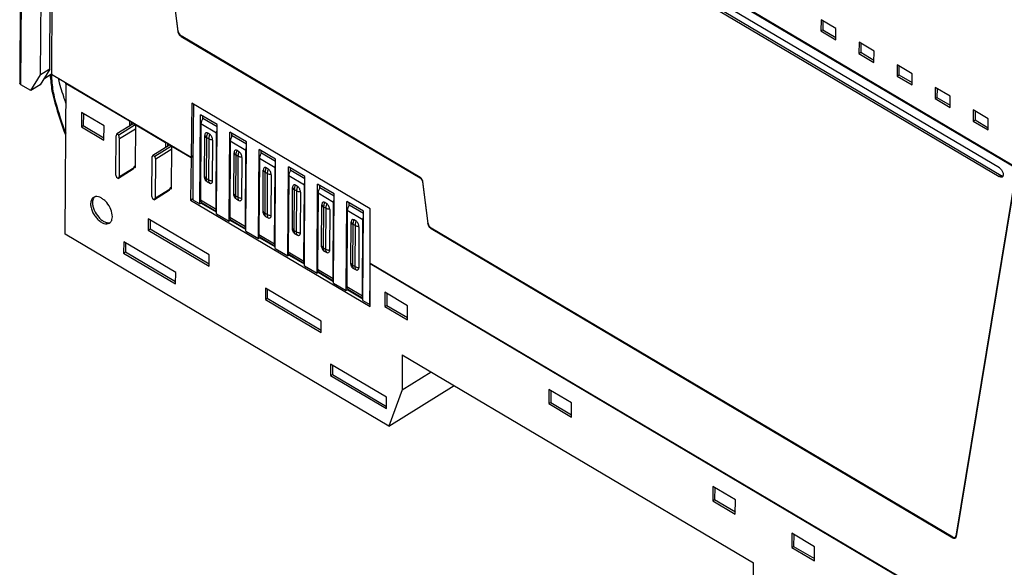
# Model space of a CAD drawing. Header units: millimetres. Extents: x 0 to 420, y 0 to 297.
# Tile 13 of 18: x 304 to 376, y 171 to 211. Entities that reach past the tile are written whole.
import ezdxf

# ---------------------------------------------------------------- set-up
doc = ezdxf.new("R2010")
doc.units = ezdxf.units.MM
doc.header["$LTSCALE"] = 23.1
doc.layers.get('0').update_dxf_attribs({"linetype": 'CONTINUOUS'})
doc.layers.add('06___PRT_ALL_SURFS', color=7, linetype='CONTINUOUS')

msp = doc.modelspace()

# ---------------------------------------------------------------- linework, layer by layer
at = {"color": 7, "linetype": 'Continuous'}
for p, q in [((311.792, 238.654), (315.413, 210.172)), ((315.449, 210.157), (311.827, 238.639)), ((306.322, 237.624), (306.126, 207.008)), ((303.988, 236.972), (303.792, 206.356)), ((306.009, 207.388), (306.184, 234.822)), ((305.329, 206.965), (305.504, 234.4)), ((326.83, 229.869), (377.114, 200.09)), ((380.112, 198.354), (327.046, 229.781)), ((375.852, 200.117), (326.663, 229.247)), ((326.659, 228.611), (375.848, 199.481)), ((326.798, 228.697), (375.987, 199.567)), ((362.733, 211.015), (362.727, 210.192)), ((363.834, 210.363), (362.733, 211.015)), ((362.871, 210.934), (362.867, 210.279)), ((362.727, 210.192), (362.867, 210.279)), ((362.727, 210.192), (363.829, 209.54)), ((362.867, 210.279), (363.83, 209.708)), ((363.829, 209.54), (363.834, 210.363)), ((333.237, 199.421), (315.66, 209.831)), ((315.66, 209.791), (333.237, 199.382)), ((365.532, 209.358), (365.527, 208.535)), ((366.634, 208.705), (365.532, 209.358)), ((365.527, 208.535), (365.666, 208.621)), ((365.67, 209.276), (365.666, 208.621)), ((365.666, 208.621), (366.629, 208.05)), ((366.628, 207.882), (366.634, 208.705)), ((365.527, 208.535), (366.628, 207.882)), ((306.009, 207.388), (305.294, 206.23)), ((306.009, 207.388), (305.329, 206.965)), ((368.331, 207.7), (368.326, 206.877)), ((369.433, 207.047), (368.331, 207.7)), ((368.469, 207.618), (368.465, 206.963)), ((304.601, 205.8), (305.329, 206.965)), ((306.126, 207.008), (305.556, 206.654)), ((306.126, 207.008), (316.409, 200.918)), ((368.326, 206.877), (368.465, 206.963)), ((368.326, 206.877), (369.428, 206.224)), ((368.465, 206.963), (369.429, 206.393)), ((369.428, 206.224), (369.433, 207.047)), ((304.601, 205.8), (303.883, 206.225)), ((305.294, 206.23), (304.601, 205.8)), ((307.132, 195.238), (307.203, 206.331)), ((307.203, 206.331), (307.236, 206.351)), ((307.203, 206.331), (311.862, 203.571)), ((371.13, 206.042), (371.125, 205.219)), ((372.232, 205.39), (371.13, 206.042)), ((371.269, 205.96), (371.264, 205.306)), ((371.125, 205.219), (371.264, 205.306)), ((371.125, 205.219), (372.227, 204.567)), ((371.264, 205.306), (372.228, 204.735)), ((372.227, 204.567), (372.232, 205.39)), ((316.466, 204.876), (316.409, 200.918)), ((329.572, 197.114), (316.466, 204.876)), ((316.587, 204.804), (316.532, 200.93)), ((373.93, 204.384), (373.924, 203.561)), ((375.031, 203.732), (373.93, 204.384)), ((374.068, 204.302), (374.064, 203.648)), ((308.336, 204.19), (308.329, 203.143)), ((309.999, 203.205), (308.336, 204.19)), ((308.474, 204.108), (308.468, 203.229)), ((311.862, 203.571), (311.86, 203.191)), ((311.895, 203.592), (311.862, 203.571)), ((312.001, 203.529), (311.999, 203.277)), ((317.05, 197.471), (317.092, 204.031)), ((318.312, 203.308), (317.092, 204.031)), ((317.23, 203.949), (317.228, 203.702)), ((318.311, 203.144), (317.265, 203.763)), ((373.924, 203.561), (374.064, 203.648)), ((373.924, 203.561), (375.026, 202.909)), ((374.064, 203.648), (375.027, 203.077)), ((375.026, 202.909), (375.031, 203.732)), ((308.329, 203.143), (308.468, 203.229)), ((308.329, 203.143), (309.992, 202.157)), ((308.468, 203.229), (309.993, 202.326)), ((309.992, 202.157), (309.999, 203.205)), ((312.15, 203.371), (310.931, 202.614)), ((312.293, 203.285), (311.075, 202.529)), ((312.322, 202.979), (311.145, 202.248)), ((312.293, 203.285), (312.15, 203.371)), ((312.323, 203.165), (312.293, 203.285)), ((312.304, 200.157), (312.324, 203.298)), ((312.357, 203.318), (312.324, 203.298)), ((312.324, 203.298), (314.518, 201.999)), ((318.27, 196.748), (318.312, 203.308)), ((310.858, 202.418), (310.84, 199.635)), ((310.931, 202.614), (310.858, 202.418)), ((311.075, 202.529), (310.931, 202.614)), ((311.145, 202.248), (311.075, 202.529)), ((311.127, 199.465), (311.145, 202.248)), ((319.203, 196.195), (319.245, 202.756)), ((320.465, 202.033), (319.245, 202.756)), ((319.383, 202.674), (319.382, 202.426)), ((320.464, 201.869), (319.418, 202.488)), ((314.805, 201.798), (313.587, 201.041)), ((314.949, 201.713), (313.731, 200.956)), ((314.978, 201.485), (313.801, 200.755)), ((314.518, 201.999), (314.516, 201.618)), ((314.551, 202.019), (314.518, 201.999)), ((314.657, 201.956), (314.655, 201.704)), ((314.949, 201.713), (314.805, 201.798)), ((314.979, 201.627), (314.949, 201.713)), ((314.96, 198.584), (314.98, 201.725)), ((315.013, 201.745), (314.98, 201.725)), ((314.98, 201.725), (316.409, 200.879)), ((320.423, 195.473), (320.465, 202.033)), ((321.357, 194.92), (321.398, 201.481)), ((322.619, 200.758), (321.398, 201.481)), ((321.537, 201.399), (321.535, 201.151)), ((313.514, 200.925), (313.496, 198.062)), ((313.587, 201.041), (313.514, 200.925)), ((313.731, 200.956), (313.587, 201.041)), ((313.801, 200.755), (313.731, 200.956)), ((313.783, 197.892), (313.801, 200.755)), ((316.409, 200.879), (316.364, 197.752)), ((316.533, 200.995), (316.409, 200.918)), ((316.52, 200.948), (316.409, 200.879)), ((316.532, 200.93), (316.536, 197.775)), ((322.618, 200.593), (321.571, 201.213)), ((322.577, 194.198), (322.619, 200.758)), ((312.134, 200.018), (311.054, 199.348)), ((312.207, 200.135), (311.127, 199.465)), ((312.134, 200.018), (312.207, 200.135)), ((312.305, 200.275), (312.207, 200.214)), ((312.207, 200.135), (312.207, 200.214)), ((312.207, 200.214), (312.304, 200.157)), ((323.51, 193.645), (323.552, 200.205)), ((324.772, 199.483), (323.552, 200.205)), ((323.69, 200.124), (323.688, 199.876)), ((324.771, 199.318), (323.725, 199.938)), ((377.114, 200.09), (372.653, 173.036)), ((372.688, 173.009), (377.151, 200.068)), ((310.84, 199.635), (310.911, 199.433)), ((310.911, 199.433), (311.054, 199.348)), ((311.054, 199.348), (311.127, 199.465)), ((324.73, 192.922), (324.772, 199.483)), ((314.789, 198.445), (313.71, 197.775)), ((314.862, 198.562), (313.783, 197.892)), ((314.789, 198.445), (314.862, 198.562)), ((314.862, 198.562), (314.863, 198.641)), ((314.961, 198.702), (314.863, 198.641)), ((314.863, 198.641), (314.96, 198.584)), ((325.663, 192.37), (325.705, 198.93)), ((326.925, 198.208), (325.705, 198.93)), ((325.843, 198.848), (325.842, 198.601)), ((326.924, 198.043), (325.878, 198.663)), ((333.413, 199.109), (333.803, 196.037)), ((333.839, 196.022), (333.448, 199.095)), ((313.496, 198.062), (313.567, 197.86)), ((313.567, 197.86), (313.71, 197.775)), ((313.71, 197.775), (313.783, 197.892)), ((316.364, 197.752), (316.536, 197.86)), ((316.364, 197.752), (329.583, 189.924)), ((316.536, 197.775), (317.05, 197.471)), ((326.883, 191.647), (326.925, 198.208)), ((317.189, 197.557), (317.05, 197.471)), ((317.172, 197.527), (318.271, 196.876)), ((327.816, 191.095), (327.858, 197.655)), ((329.078, 196.932), (327.858, 197.655)), ((327.996, 197.573), (327.995, 197.326)), ((329.077, 196.768), (328.031, 197.387)), ((329.578, 193.12), (329.572, 197.114)), ((313.254, 196.372), (313.248, 195.54)), ((317.723, 193.725), (313.254, 196.372)), ((313.392, 196.29), (313.388, 195.627)), ((318.27, 196.748), (319.203, 196.195)), ((319.343, 196.282), (319.203, 196.195)), ((329.037, 190.372), (329.078, 196.932)), ((313.248, 195.54), (313.388, 195.627)), ((313.388, 195.627), (317.718, 193.062)), ((319.325, 196.252), (320.424, 195.601)), ((372.439, 172.961), (334.05, 195.696)), ((334.05, 195.656), (372.439, 172.921)), ((330.951, 181.132), (307.132, 195.238)), ((313.248, 195.54), (317.717, 192.894)), ((320.423, 195.473), (321.357, 194.92)), ((321.496, 195.007), (321.357, 194.92)), ((321.478, 194.977), (322.578, 194.326)), ((311.442, 194.691), (311.437, 193.859)), ((315.265, 192.427), (311.442, 194.691)), ((311.58, 194.609), (311.576, 193.946)), ((322.577, 194.198), (323.51, 193.645)), ((311.437, 193.859), (311.576, 193.946)), ((311.437, 193.859), (315.259, 191.595)), ((311.576, 193.946), (315.261, 191.764)), ((317.717, 192.894), (317.723, 193.725)), ((323.649, 193.731), (323.51, 193.645)), ((323.632, 193.702), (324.731, 193.051)), ((324.73, 192.922), (325.663, 192.37)), ((329.578, 193.12), (380.984, 162.676)), ((329.596, 193.091), (329.578, 193.08)), ((329.583, 189.924), (329.578, 193.08)), ((329.578, 193.08), (371.195, 168.434)), ((315.259, 191.595), (315.265, 192.427)), ((325.802, 192.456), (325.663, 192.37)), ((325.785, 192.427), (326.884, 191.776)), ((329.55, 190.068), (329.58, 192.126)), ((321.867, 191.271), (321.862, 190.439)), ((325.977, 188.837), (321.867, 191.271)), ((326.883, 191.647), (327.816, 191.095)), ((321.862, 190.439), (322.001, 190.526)), ((322.005, 191.189), (322.001, 190.526)), ((322.001, 190.526), (325.973, 188.174)), ((327.956, 191.181), (327.816, 191.095)), ((327.938, 191.151), (329.037, 190.5)), ((330.658, 190.971), (330.651, 189.923)), ((332.321, 189.986), (330.658, 190.971)), ((330.796, 190.889), (330.79, 190.009)), ((321.862, 190.439), (325.972, 188.005)), ((329.037, 190.372), (329.55, 190.068)), ((329.583, 190.088), (329.55, 190.068)), ((330.651, 189.923), (330.79, 190.009)), ((330.651, 189.923), (332.315, 188.938)), ((330.79, 190.009), (332.316, 189.106)), ((332.315, 188.938), (332.321, 189.986)), ((325.972, 188.005), (325.977, 188.837)), ((331.932, 186.378), (331.915, 183.791)), ((331.932, 186.378), (357.771, 171.075)), ((326.658, 185.68), (326.653, 184.848)), ((330.768, 183.246), (326.658, 185.68)), ((326.797, 185.598), (326.792, 184.934)), ((326.653, 184.848), (326.792, 184.934)), ((326.653, 184.848), (330.763, 182.414)), ((326.792, 184.934), (330.764, 182.582)), ((331.915, 183.791), (334.055, 185.12)), ((330.951, 181.132), (335.753, 184.115)), ((330.763, 182.414), (330.768, 183.246)), ((331.915, 183.791), (330.951, 181.132)), ((342.716, 183.83), (342.71, 182.782)), ((344.38, 182.844), (342.716, 183.83)), ((342.854, 183.748), (342.849, 182.868)), ((342.71, 182.782), (342.849, 182.868)), ((342.71, 182.782), (344.373, 181.797)), ((342.849, 182.868), (344.374, 181.965)), ((344.373, 181.797), (344.38, 182.844)), ((354.775, 176.688), (354.768, 175.641)), ((356.438, 175.703), (354.775, 176.688)), ((354.913, 176.607), (354.907, 175.727)), ((354.768, 175.641), (354.907, 175.727)), ((354.768, 175.641), (356.431, 174.656)), ((354.907, 175.727), (356.432, 174.824)), ((356.431, 174.656), (356.438, 175.703)), ((360.589, 173.245), (360.582, 172.198)), ((362.252, 172.26), (360.589, 173.245)), ((360.727, 173.164), (360.721, 172.284)), ((372.599, 172.945), (372.679, 172.995)), ((360.582, 172.198), (360.721, 172.284)), ((360.582, 172.198), (362.245, 171.213)), ((360.721, 172.284), (362.246, 171.381)), ((362.245, 171.213), (362.252, 172.26)), ((357.755, 168.489), (357.771, 171.075))]:
    msp.add_line(p, q, dxfattribs=at)
at = {"color": 9, "linetype": 'Continuous'}
for p, q in [((303.883, 206.225), (304.079, 236.84)), ((315.413, 210.172), (315.432, 210.184)), ((315.66, 209.791), (315.678, 209.802)), ((318.308, 202.701), (318.272, 202.679)), ((320.461, 201.426), (320.425, 201.403)), ((322.615, 200.151), (322.579, 200.128)), ((333.237, 199.382), (333.255, 199.393)), ((375.848, 199.481), (375.987, 199.567)), ((324.768, 198.876), (324.732, 198.853)), ((333.413, 199.109), (333.432, 199.121)), ((318.273, 197.11), (318.236, 197.087)), ((326.921, 197.6), (326.885, 197.578)), ((329.075, 196.325), (329.038, 196.303)), ((320.426, 195.835), (320.39, 195.812)), ((333.803, 196.037), (333.822, 196.049)), ((334.05, 195.649), (334.071, 195.662)), ((322.579, 194.559), (322.543, 194.537)), ((324.732, 193.284), (324.696, 193.262)), ((326.886, 192.009), (326.849, 191.986)), ((329.039, 190.734), (329.003, 190.711)), ((372.439, 172.914), (372.46, 172.927)), ((372.653, 173.036), (372.698, 173.064))]:
    msp.add_line(p, q, dxfattribs=at)
for centre, radius, start, end in [((321.894, 210.355), 15.264, 195.01202, 195.14948), ((321.951, 210.371), 15.324, 195.1495, 195.31794), ((322.056, 210.4), 15.433, 195.3182, 195.70997)]:
    msp.add_arc(centre, radius, start, end, dxfattribs=at)
at = {"color": 7, "linetype": 'Continuous'}
for centre, radius, start, end in [((333.075, 199.148), 0.318, 55.03996, 59.30665), ((375.992, 199.57), 0.131, 301.83057, 308.33358), ((317.242, 197.693), 0.137, 233.4113, 239.38083), ((319.395, 196.417), 0.137, 233.4113, 239.38083), ((321.548, 195.142), 0.137, 233.4113, 239.38083), ((323.702, 193.867), 0.137, 233.4113, 239.38083), ((325.855, 192.592), 0.137, 233.4113, 239.38083), ((328.008, 191.317), 0.137, 233.4113, 239.38083), ((372.469, 173.045), 0.222, 347.32271, 350.6582)]:
    msp.add_arc(centre, radius, start, end, dxfattribs=at)
for centre, ratio, start_param, end_param in [((315.662, 210.069), 0.572966, 0.896771, 2.308847), ((334.052, 195.934), 0.572966, 0.896771, 2.308847), ((372.441, 173.2), 0.572892, 2.308924, 3.721)]:
    msp.add_ellipse(centre, major_axis=(-0.158, 0.255), ratio=ratio, start_param=start_param, end_param=end_param, dxfattribs=at)
for points, knots in [([(315.413, 210.172), (315.423, 210.095), (315.485, 209.947), (315.594, 209.83), (315.66, 209.791)], [0, 0, 0, 0, 0.50379, 1, 1, 1, 1]), ([(303.883, 206.225), (303.857, 206.24), (303.813, 206.276), (303.792, 206.331), (303.792, 206.356)], [0, 0, 0, 0, 0.546031, 1, 1, 1, 1]), ([(317.265, 203.763), (317.222, 203.7), (317.155, 203.571), (317.124, 203.427), (317.124, 203.359)], [0, 0, 0, 0, 0.528244, 1, 1, 1, 1]), ([(318.272, 202.679), (318.272, 202.694), (318.276, 202.762), (318.292, 202.828), (318.309, 202.877)], [0, 0, 0, 0, 0.232043, 1, 1, 1, 1]), ([(319.418, 202.488), (319.375, 202.425), (319.309, 202.296), (319.277, 202.152), (319.277, 202.084)], [0, 0, 0, 0, 0.528244, 1, 1, 1, 1]), ([(320.425, 201.403), (320.425, 201.419), (320.429, 201.486), (320.445, 201.553), (320.462, 201.602)], [0, 0, 0, 0, 0.232043, 1, 1, 1, 1]), ([(321.571, 201.213), (321.529, 201.15), (321.462, 201.02), (321.431, 200.876), (321.43, 200.808)], [0, 0, 0, 0, 0.528244, 1, 1, 1, 1]), ([(322.579, 200.128), (322.579, 200.144), (322.583, 200.211), (322.599, 200.278), (322.616, 200.327)], [0, 0, 0, 0, 0.232043, 1, 1, 1, 1]), ([(323.725, 199.938), (323.682, 199.875), (323.615, 199.745), (323.584, 199.601), (323.583, 199.533)], [0, 0, 0, 0, 0.528244, 1, 1, 1, 1]), ([(375.852, 200.117), (375.911, 200.082), (375.99, 200.006), (376.067, 199.886), (376.111, 199.787), (376.136, 199.689), (376.139, 199.598), (376.12, 199.521), (376.09, 199.481), (376.073, 199.467)], [0, 0, 0, 0, 0.270336, 0.416647, 0.560116, 0.693658, 0.811798, 0.912624, 1, 1, 1, 1]), ([(333.237, 199.382), (333.284, 199.354), (333.362, 199.27), (333.406, 199.164), (333.413, 199.109)], [0, 0, 0, 0, 0.496202, 1, 1, 1, 1]), ([(333.335, 199.337), (333.329, 199.344), (333.305, 199.37), (333.278, 199.394), (333.257, 199.409)], [0, 0, 0, 0, 0.260551, 1, 1, 1, 1]), ([(333.448, 199.095), (333.446, 199.116), (333.426, 199.204), (333.38, 199.285), (333.335, 199.337)], [0, 0, 0, 0, 0.234248, 1, 1, 1, 1]), ([(376.061, 199.459), (376.033, 199.442), (375.953, 199.429), (375.883, 199.46), (375.848, 199.481)], [0, 0, 0, 0, 0.444525, 1, 1, 1, 1]), ([(375.987, 199.567), (375.997, 199.561), (376.036, 199.54), (376.08, 199.527), (376.112, 199.525)], [0, 0, 0, 0, 0.273426, 1, 1, 1, 1]), ([(324.732, 198.853), (324.732, 198.869), (324.736, 198.936), (324.752, 199.002), (324.769, 199.051)], [0, 0, 0, 0, 0.232043, 1, 1, 1, 1]), ([(325.878, 198.663), (325.835, 198.6), (325.769, 198.47), (325.737, 198.326), (325.737, 198.258)], [0, 0, 0, 0, 0.528244, 1, 1, 1, 1]), ([(309.222, 197.95), (309.188, 197.93), (309.126, 197.875), (309.059, 197.763), (309.019, 197.628), (309.01, 197.529), (309.01, 197.478)], [0, 0, 0, 0, 0.219795, 0.453892, 0.712809, 1, 1, 1, 1]), ([(309.212, 197.867), (309.202, 197.846), (309.163, 197.749), (309.15, 197.644), (309.149, 197.564)], [0, 0, 0, 0, 0.230438, 1, 1, 1, 1]), ([(309.299, 197.988), (309.29, 197.98), (309.256, 197.944), (309.229, 197.901), (309.212, 197.867)], [0, 0, 0, 0, 0.242309, 1, 1, 1, 1]), ([(309.37, 198.004), (309.356, 198.002), (309.305, 197.991), (309.255, 197.971), (309.222, 197.95)], [0, 0, 0, 0, 0.256909, 1, 1, 1, 1]), ([(310.608, 196.532), (310.609, 196.71), (310.515, 197.085), (310.269, 197.493), (310.001, 197.766), (309.741, 197.95), (309.507, 198.024), (309.37, 198.004)], [0, 0, 0, 0, 0.255695, 0.539896, 0.676479, 0.800912, 1, 1, 1, 1]), ([(317.088, 197.767), (317.088, 197.73), (317.096, 197.661), (317.136, 197.601), (317.16, 197.583)], [0, 0, 0, 0, 0.551281, 1, 1, 1, 1]), ([(326.885, 197.578), (326.885, 197.593), (326.889, 197.661), (326.905, 197.727), (326.922, 197.776)], [0, 0, 0, 0, 0.232043, 1, 1, 1, 1]), ([(309.01, 197.478), (309.009, 197.383), (309.037, 197.182), (309.14, 196.886), (309.3, 196.6), (309.503, 196.349), (309.732, 196.152), (309.969, 196.027), (310.199, 195.985), (310.341, 196.025), (310.396, 196.059)], [0, 0, 0, 0, 0.126506, 0.267297, 0.414757, 0.560215, 0.695247, 0.813605, 0.913391, 1, 1, 1, 1]), ([(309.149, 197.564), (309.149, 197.475), (309.173, 197.285), (309.299, 196.907), (309.522, 196.556), (309.81, 196.285), (310.035, 196.146), (310.256, 196.078), (310.401, 196.089), (310.462, 196.11)], [0, 0, 0, 0, 0.123874, 0.261503, 0.549146, 0.68503, 0.80662, 0.910875, 1, 1, 1, 1]), ([(318.271, 196.943), (318.265, 196.953), (318.243, 196.997), (318.236, 197.049), (318.236, 197.087)], [0, 0, 0, 0, 0.223917, 1, 1, 1, 1]), ([(328.031, 197.387), (327.988, 197.324), (327.922, 197.195), (327.89, 197.051), (327.89, 196.983)], [0, 0, 0, 0, 0.528244, 1, 1, 1, 1]), ([(310.558, 196.257), (310.566, 196.277), (310.597, 196.366), (310.607, 196.46), (310.608, 196.532)], [0, 0, 0, 0, 0.232355, 1, 1, 1, 1]), ([(319.241, 196.492), (319.241, 196.455), (319.249, 196.386), (319.289, 196.326), (319.313, 196.307)], [0, 0, 0, 0, 0.551281, 1, 1, 1, 1]), ([(329.038, 196.303), (329.039, 196.318), (329.042, 196.386), (329.059, 196.452), (329.076, 196.501)], [0, 0, 0, 0, 0.232043, 1, 1, 1, 1]), ([(310.396, 196.059), (310.432, 196.081), (310.497, 196.14), (310.541, 196.216), (310.558, 196.257)], [0, 0, 0, 0, 0.482675, 1, 1, 1, 1]), ([(320.424, 195.668), (320.419, 195.677), (320.396, 195.722), (320.389, 195.773), (320.39, 195.812)], [0, 0, 0, 0, 0.223917, 1, 1, 1, 1]), ([(333.803, 196.037), (333.813, 195.96), (333.875, 195.812), (333.984, 195.695), (334.05, 195.656)], [0, 0, 0, 0, 0.50379, 1, 1, 1, 1]), ([(321.394, 195.217), (321.394, 195.18), (321.402, 195.11), (321.442, 195.05), (321.467, 195.032)], [0, 0, 0, 0, 0.551281, 1, 1, 1, 1]), ([(322.578, 194.393), (322.572, 194.402), (322.549, 194.447), (322.543, 194.498), (322.543, 194.537)], [0, 0, 0, 0, 0.223917, 1, 1, 1, 1]), ([(323.548, 193.942), (323.548, 193.904), (323.555, 193.835), (323.595, 193.775), (323.62, 193.757)], [0, 0, 0, 0, 0.551281, 1, 1, 1, 1]), ([(324.731, 193.118), (324.725, 193.127), (324.702, 193.172), (324.696, 193.223), (324.696, 193.262)], [0, 0, 0, 0, 0.223917, 1, 1, 1, 1]), ([(325.701, 192.667), (325.701, 192.629), (325.709, 192.56), (325.749, 192.5), (325.773, 192.482)], [0, 0, 0, 0, 0.551281, 1, 1, 1, 1]), ([(326.884, 191.842), (326.878, 191.852), (326.856, 191.897), (326.849, 191.948), (326.849, 191.986)], [0, 0, 0, 0, 0.223917, 1, 1, 1, 1]), ([(327.854, 191.391), (327.854, 191.354), (327.862, 191.285), (327.902, 191.225), (327.927, 191.207)], [0, 0, 0, 0, 0.551281, 1, 1, 1, 1]), ([(329.038, 190.567), (329.032, 190.577), (329.009, 190.621), (329.003, 190.673), (329.003, 190.711)], [0, 0, 0, 0, 0.223917, 1, 1, 1, 1]), ([(372.439, 172.921), (372.47, 172.903), (372.531, 172.876), (372.601, 172.887), (372.625, 172.903)], [0, 0, 0, 0, 0.555655, 1, 1, 1, 1]), ([(372.659, 172.934), (372.662, 172.938), (372.674, 172.957), (372.682, 172.979), (372.686, 172.996)], [0, 0, 0, 0, 0.236061, 1, 1, 1, 1])]:
    msp.add_open_spline(points, degree=3, knots=knots, dxfattribs=at)
at = {"color": 9, "linetype": 'Continuous'}
for points, knots in [([(307.193, 204.892), (307.138, 205.043), (306.929, 205.638), (306.753, 206.245), (306.643, 206.701)], [0, 0, 0, 0, 0.25476, 1, 1, 1, 1]), ([(306.246, 205.698), (306.306, 205.447), (306.567, 204.422), (306.895, 203.415), (307.175, 202.667)], [0, 0, 0, 0, 0.244621, 1, 1, 1, 1])]:
    msp.add_open_spline(points, degree=3, knots=knots, dxfattribs=at)
at = {"color": 7, "linetype": 'Continuous'}
msp.add_open_spline([(372.625, 172.903), (372.638, 172.911), (372.65, 172.922), (372.659, 172.934)], degree=3, dxfattribs=at)
at = {"layer": '06___PRT_ALL_SURFS', "color": 7, "linetype": 'Continuous'}
for p, q in [((306.16, 205.776), (306.161, 205.77)), ((317.124, 203.359), (317.088, 197.767)), ((317.387, 199.486), (317.406, 202.508)), ((317.767, 202.582), (317.624, 202.667)), ((317.981, 202.168), (317.961, 199.146)), ((318.236, 197.087), (318.272, 202.679)), ((319.277, 202.084), (319.241, 196.492)), ((319.92, 201.307), (319.777, 201.392)), ((320.39, 195.812), (320.425, 201.403)), ((319.54, 198.211), (319.56, 201.233)), ((320.134, 200.893), (320.115, 197.871)), ((321.43, 200.808), (321.394, 195.217)), ((321.694, 196.936), (321.713, 199.958)), ((322.074, 200.032), (321.93, 200.117)), ((322.543, 194.537), (322.579, 200.128)), ((322.287, 199.618), (322.268, 196.596)), ((323.583, 199.533), (323.548, 193.942)), ((317.744, 198.987), (317.601, 199.072)), ((323.847, 195.661), (323.866, 198.683)), ((324.227, 198.757), (324.083, 198.842)), ((324.696, 193.262), (324.732, 198.853)), ((319.897, 197.712), (319.754, 197.797)), ((324.44, 198.343), (324.421, 195.321)), ((325.737, 198.258), (325.701, 192.667)), ((317.172, 197.575), (318.271, 196.924)), ((326, 194.386), (326.02, 197.407)), ((326.38, 197.482), (326.237, 197.567)), ((326.594, 197.067), (326.574, 194.046)), ((326.849, 191.986), (326.885, 197.578)), ((319.325, 196.3), (320.425, 195.648)), ((322.051, 196.437), (321.907, 196.522)), ((327.89, 196.983), (327.854, 191.391)), ((328.534, 196.206), (328.39, 196.291)), ((329.003, 190.711), (329.038, 196.303)), ((328.154, 193.11), (328.173, 196.132)), ((328.747, 195.792), (328.728, 192.77)), ((321.479, 195.024), (322.578, 194.373)), ((324.204, 195.162), (324.06, 195.247)), ((323.632, 193.749), (324.731, 193.098)), ((326.357, 193.886), (326.214, 193.971)), ((328.511, 192.611), (328.367, 192.696)), ((325.785, 192.474), (326.884, 191.823)), ((327.938, 191.199), (329.038, 190.548))]:
    msp.add_line(p, q, dxfattribs=at)
at = {"layer": '06___PRT_ALL_SURFS', "color": 9, "linetype": 'Continuous'}
for p, q in [((318.272, 202.679), (317.124, 203.359)), ((317.533, 199.316), (317.552, 202.337)), ((317.696, 202.252), (317.552, 202.337)), ((317.696, 202.252), (317.676, 199.231)), ((320.425, 201.403), (319.277, 202.084)), ((319.686, 198.04), (319.705, 201.062)), ((319.849, 200.977), (319.705, 201.062)), ((319.849, 200.977), (319.83, 197.955)), ((322.579, 200.128), (321.43, 200.808)), ((317.676, 199.231), (317.533, 199.316)), ((321.839, 196.765), (321.859, 199.787)), ((322.002, 199.702), (321.859, 199.787)), ((322.002, 199.702), (321.983, 196.68)), ((324.732, 198.853), (323.583, 199.533)), ((323.993, 195.49), (324.012, 198.512)), ((324.155, 198.427), (324.012, 198.512)), ((317.088, 197.767), (318.236, 197.087)), ((319.83, 197.955), (319.686, 198.04)), ((324.155, 198.427), (324.136, 195.405)), ((326.885, 197.578), (325.737, 198.258)), ((326.146, 194.215), (326.165, 197.237)), ((326.309, 197.152), (326.165, 197.237)), ((326.309, 197.152), (326.289, 194.13)), ((319.241, 196.492), (320.39, 195.812)), ((321.983, 196.68), (321.839, 196.765)), ((329.038, 196.303), (327.89, 196.983)), ((328.299, 192.94), (328.318, 195.961)), ((328.462, 195.876), (328.318, 195.961)), ((328.462, 195.876), (328.443, 192.855)), ((321.394, 195.217), (322.543, 194.537)), ((324.136, 195.405), (323.993, 195.49)), ((326.289, 194.13), (326.146, 194.215)), ((323.548, 193.942), (324.696, 193.262)), ((325.701, 192.667), (326.849, 191.986)), ((328.443, 192.855), (328.299, 192.94)), ((327.854, 191.391), (329.003, 190.711))]:
    msp.add_line(p, q, dxfattribs=at)
at = {"layer": '06___PRT_ALL_SURFS', "color": 7, "linetype": 'Continuous'}
for centre, radius, start, end in [((330.448, 209.071), 24.511, 184.93205, 187.72579), ((328.782, 211.11), 23.243, 193.28273, 193.50608)]:
    msp.add_arc(centre, radius, start, end, dxfattribs=at)
at = {"layer": '06___PRT_ALL_SURFS', "color": 9, "linetype": 'Continuous'}
for centre, radius, start, end in [((330.028, 208.919), 23.998, 184.59551, 187.51814), ((331.31, 209.074), 25.29, 187.48684, 187.67235)]:
    msp.add_arc(centre, radius, start, end, dxfattribs=at)
at = {"layer": '06___PRT_ALL_SURFS', "color": 7, "linetype": 'Continuous'}
for points, knots in [([(306.161, 205.77), (306.163, 205.762), (306.179, 205.727), (306.218, 205.708), (306.246, 205.698)], [0, 0, 0, 0, 0.208849, 1, 1, 1, 1]), ([(306.182, 205.682), (306.244, 205.421), (306.518, 204.361), (306.863, 203.32), (307.158, 202.547)], [0, 0, 0, 0, 0.244679, 1, 1, 1, 1]), ([(317.624, 202.667), (317.597, 202.683), (317.552, 202.7), (317.495, 202.691), (317.449, 202.663), (317.413, 202.598), (317.407, 202.54), (317.406, 202.508)], [0, 0, 0, 0, 0.272805, 0.386165, 0.49419, 0.724541, 1, 1, 1, 1]), ([(317.981, 202.168), (317.981, 202.246), (317.949, 202.368), (317.863, 202.504), (317.801, 202.562), (317.767, 202.582)], [0, 0, 0, 0, 0.484299, 0.752682, 1, 1, 1, 1]), ([(319.777, 201.392), (319.75, 201.408), (319.705, 201.425), (319.648, 201.416), (319.603, 201.388), (319.566, 201.323), (319.56, 201.265), (319.56, 201.233)], [0, 0, 0, 0, 0.272805, 0.386165, 0.49419, 0.724541, 1, 1, 1, 1]), ([(320.134, 200.893), (320.134, 200.971), (320.102, 201.093), (320.017, 201.229), (319.955, 201.287), (319.92, 201.307)], [0, 0, 0, 0, 0.484299, 0.752682, 1, 1, 1, 1]), ([(321.93, 200.117), (321.903, 200.133), (321.859, 200.15), (321.801, 200.141), (321.756, 200.113), (321.72, 200.048), (321.713, 199.99), (321.713, 199.958)], [0, 0, 0, 0, 0.272805, 0.386165, 0.49419, 0.724541, 1, 1, 1, 1]), ([(322.287, 199.618), (322.288, 199.696), (322.255, 199.818), (322.17, 199.954), (322.108, 200.012), (322.074, 200.032)], [0, 0, 0, 0, 0.484299, 0.752682, 1, 1, 1, 1]), ([(317.601, 199.072), (317.566, 199.092), (317.504, 199.15), (317.419, 199.287), (317.387, 199.409), (317.387, 199.486)], [0, 0, 0, 0, 0.247341, 0.515737, 1, 1, 1, 1]), ([(317.961, 199.146), (317.961, 199.115), (317.954, 199.056), (317.918, 198.991), (317.873, 198.964), (317.816, 198.954), (317.771, 198.971), (317.744, 198.987)], [0, 0, 0, 0, 0.275484, 0.505837, 0.613858, 0.727213, 1, 1, 1, 1]), ([(324.083, 198.842), (324.056, 198.858), (324.012, 198.875), (323.955, 198.865), (323.909, 198.838), (323.873, 198.773), (323.866, 198.714), (323.866, 198.683)], [0, 0, 0, 0, 0.272805, 0.386165, 0.49419, 0.724541, 1, 1, 1, 1]), ([(324.44, 198.343), (324.441, 198.42), (324.409, 198.542), (324.323, 198.679), (324.261, 198.737), (324.227, 198.757)], [0, 0, 0, 0, 0.484299, 0.752682, 1, 1, 1, 1]), ([(319.754, 197.797), (319.72, 197.817), (319.658, 197.875), (319.572, 198.011), (319.54, 198.134), (319.54, 198.211)], [0, 0, 0, 0, 0.247341, 0.515737, 1, 1, 1, 1]), ([(320.115, 197.871), (320.114, 197.84), (320.108, 197.781), (320.072, 197.716), (320.026, 197.689), (319.969, 197.679), (319.924, 197.696), (319.897, 197.712)], [0, 0, 0, 0, 0.275484, 0.505837, 0.613858, 0.727213, 1, 1, 1, 1]), ([(326.237, 197.567), (326.21, 197.583), (326.165, 197.6), (326.108, 197.59), (326.062, 197.563), (326.026, 197.498), (326.02, 197.439), (326.02, 197.407)], [0, 0, 0, 0, 0.272805, 0.386165, 0.49419, 0.724541, 1, 1, 1, 1]), ([(326.594, 197.067), (326.594, 197.145), (326.562, 197.267), (326.476, 197.404), (326.414, 197.461), (326.38, 197.482)], [0, 0, 0, 0, 0.484299, 0.752682, 1, 1, 1, 1]), ([(321.907, 196.522), (321.873, 196.542), (321.811, 196.6), (321.725, 196.736), (321.693, 196.858), (321.694, 196.936)], [0, 0, 0, 0, 0.247341, 0.515737, 1, 1, 1, 1]), ([(322.268, 196.596), (322.268, 196.564), (322.261, 196.506), (322.225, 196.441), (322.179, 196.413), (322.122, 196.404), (322.078, 196.421), (322.051, 196.437)], [0, 0, 0, 0, 0.275484, 0.505837, 0.613858, 0.727213, 1, 1, 1, 1]), ([(328.39, 196.291), (328.363, 196.307), (328.319, 196.324), (328.261, 196.315), (328.216, 196.287), (328.18, 196.222), (328.173, 196.164), (328.173, 196.132)], [0, 0, 0, 0, 0.272805, 0.386165, 0.49419, 0.724541, 1, 1, 1, 1]), ([(324.06, 195.247), (324.026, 195.267), (323.964, 195.325), (323.879, 195.461), (323.846, 195.583), (323.847, 195.661)], [0, 0, 0, 0, 0.247341, 0.515737, 1, 1, 1, 1]), ([(328.747, 195.792), (328.748, 195.87), (328.715, 195.992), (328.63, 196.128), (328.568, 196.186), (328.534, 196.206)], [0, 0, 0, 0, 0.484299, 0.752682, 1, 1, 1, 1]), ([(324.421, 195.321), (324.421, 195.289), (324.414, 195.231), (324.378, 195.166), (324.333, 195.138), (324.275, 195.129), (324.231, 195.146), (324.204, 195.162)], [0, 0, 0, 0, 0.275484, 0.505837, 0.613858, 0.727213, 1, 1, 1, 1]), ([(326.214, 193.971), (326.18, 193.992), (326.117, 194.049), (326.032, 194.186), (326, 194.308), (326, 194.386)], [0, 0, 0, 0, 0.247341, 0.515737, 1, 1, 1, 1]), ([(326.574, 194.046), (326.574, 194.014), (326.568, 193.955), (326.531, 193.89), (326.486, 193.863), (326.429, 193.854), (326.384, 193.87), (326.357, 193.886)], [0, 0, 0, 0, 0.275484, 0.505837, 0.613858, 0.727213, 1, 1, 1, 1]), ([(328.367, 192.696), (328.333, 192.716), (328.271, 192.774), (328.185, 192.911), (328.153, 193.033), (328.154, 193.11)], [0, 0, 0, 0, 0.247341, 0.515737, 1, 1, 1, 1]), ([(328.728, 192.77), (328.728, 192.739), (328.721, 192.68), (328.685, 192.615), (328.639, 192.588), (328.582, 192.578), (328.538, 192.595), (328.511, 192.611)], [0, 0, 0, 0, 0.275484, 0.505837, 0.613858, 0.727213, 1, 1, 1, 1])]:
    msp.add_open_spline(points, degree=3, knots=knots, dxfattribs=at)
at = {"layer": '06___PRT_ALL_SURFS', "color": 9, "linetype": 'Continuous'}
for points, knots in [([(317.406, 202.508), (317.411, 202.492), (317.44, 202.421), (317.501, 202.368), (317.552, 202.337)], [0, 0, 0, 0, 0.223991, 1, 1, 1, 1]), ([(317.552, 202.337), (317.552, 202.363), (317.56, 202.476), (317.591, 202.587), (317.624, 202.667)], [0, 0, 0, 0, 0.230227, 1, 1, 1, 1]), ([(317.767, 202.582), (317.756, 202.554), (317.718, 202.448), (317.696, 202.335), (317.696, 202.252)], [0, 0, 0, 0, 0.268319, 1, 1, 1, 1]), ([(317.981, 202.168), (317.954, 202.17), (317.856, 202.183), (317.758, 202.215), (317.696, 202.252)], [0, 0, 0, 0, 0.265707, 1, 1, 1, 1]), ([(319.705, 201.062), (319.706, 201.088), (319.713, 201.201), (319.744, 201.312), (319.777, 201.392)], [0, 0, 0, 0, 0.230227, 1, 1, 1, 1]), ([(319.56, 201.233), (319.564, 201.217), (319.593, 201.145), (319.655, 201.092), (319.705, 201.062)], [0, 0, 0, 0, 0.223991, 1, 1, 1, 1]), ([(319.92, 201.307), (319.909, 201.279), (319.871, 201.173), (319.849, 201.06), (319.849, 200.977)], [0, 0, 0, 0, 0.268319, 1, 1, 1, 1]), ([(320.134, 200.893), (320.108, 200.895), (320.009, 200.908), (319.912, 200.94), (319.849, 200.977)], [0, 0, 0, 0, 0.265707, 1, 1, 1, 1]), ([(321.713, 199.958), (321.717, 199.941), (321.746, 199.87), (321.808, 199.817), (321.859, 199.787)], [0, 0, 0, 0, 0.223991, 1, 1, 1, 1]), ([(321.859, 199.787), (321.859, 199.813), (321.866, 199.926), (321.898, 200.036), (321.93, 200.117)], [0, 0, 0, 0, 0.230227, 1, 1, 1, 1]), ([(322.074, 200.032), (322.062, 200.004), (322.024, 199.898), (322.003, 199.785), (322.002, 199.702)], [0, 0, 0, 0, 0.268319, 1, 1, 1, 1]), ([(317.387, 199.486), (317.391, 199.47), (317.42, 199.399), (317.482, 199.346), (317.533, 199.316)], [0, 0, 0, 0, 0.223991, 1, 1, 1, 1]), ([(317.601, 199.072), (317.589, 199.087), (317.545, 199.161), (317.532, 199.249), (317.533, 199.316)], [0, 0, 0, 0, 0.221708, 1, 1, 1, 1]), ([(317.961, 199.146), (317.935, 199.149), (317.836, 199.161), (317.739, 199.193), (317.676, 199.231)], [0, 0, 0, 0, 0.265707, 1, 1, 1, 1]), ([(317.676, 199.231), (317.676, 199.207), (317.68, 199.122), (317.707, 199.035), (317.744, 198.987)], [0, 0, 0, 0, 0.28384, 1, 1, 1, 1]), ([(322.287, 199.618), (322.261, 199.62), (322.162, 199.633), (322.065, 199.665), (322.002, 199.702)], [0, 0, 0, 0, 0.265707, 1, 1, 1, 1]), ([(323.866, 198.683), (323.871, 198.666), (323.899, 198.595), (323.961, 198.542), (324.012, 198.512)], [0, 0, 0, 0, 0.223991, 1, 1, 1, 1]), ([(324.012, 198.512), (324.012, 198.538), (324.02, 198.651), (324.051, 198.761), (324.083, 198.842)], [0, 0, 0, 0, 0.230227, 1, 1, 1, 1]), ([(324.227, 198.757), (324.216, 198.729), (324.178, 198.623), (324.156, 198.509), (324.155, 198.427)], [0, 0, 0, 0, 0.268319, 1, 1, 1, 1]), ([(319.54, 198.211), (319.545, 198.195), (319.574, 198.124), (319.635, 198.071), (319.686, 198.04)], [0, 0, 0, 0, 0.223991, 1, 1, 1, 1]), ([(319.754, 197.797), (319.742, 197.812), (319.698, 197.886), (319.686, 197.974), (319.686, 198.04)], [0, 0, 0, 0, 0.221708, 1, 1, 1, 1]), ([(319.83, 197.955), (319.829, 197.931), (319.834, 197.847), (319.86, 197.76), (319.897, 197.712)], [0, 0, 0, 0, 0.28384, 1, 1, 1, 1]), ([(320.115, 197.871), (320.088, 197.873), (319.99, 197.886), (319.892, 197.918), (319.83, 197.955)], [0, 0, 0, 0, 0.265707, 1, 1, 1, 1]), ([(324.44, 198.343), (324.414, 198.345), (324.316, 198.358), (324.218, 198.39), (324.155, 198.427)], [0, 0, 0, 0, 0.265707, 1, 1, 1, 1]), ([(326.02, 197.407), (326.024, 197.391), (326.053, 197.32), (326.114, 197.267), (326.165, 197.237)], [0, 0, 0, 0, 0.223991, 1, 1, 1, 1]), ([(326.165, 197.237), (326.165, 197.263), (326.173, 197.376), (326.204, 197.486), (326.237, 197.567)], [0, 0, 0, 0, 0.230227, 1, 1, 1, 1]), ([(326.38, 197.482), (326.369, 197.454), (326.331, 197.347), (326.309, 197.234), (326.309, 197.152)], [0, 0, 0, 0, 0.268319, 1, 1, 1, 1]), ([(326.594, 197.067), (326.567, 197.07), (326.469, 197.082), (326.372, 197.114), (326.309, 197.152)], [0, 0, 0, 0, 0.265707, 1, 1, 1, 1]), ([(321.694, 196.936), (321.698, 196.92), (321.727, 196.848), (321.789, 196.795), (321.839, 196.765)], [0, 0, 0, 0, 0.223991, 1, 1, 1, 1]), ([(321.907, 196.522), (321.896, 196.537), (321.851, 196.61), (321.839, 196.699), (321.839, 196.765)], [0, 0, 0, 0, 0.221708, 1, 1, 1, 1]), ([(322.268, 196.596), (322.242, 196.598), (322.143, 196.611), (322.046, 196.643), (321.983, 196.68)], [0, 0, 0, 0, 0.265707, 1, 1, 1, 1]), ([(321.983, 196.68), (321.983, 196.656), (321.987, 196.572), (322.013, 196.485), (322.051, 196.437)], [0, 0, 0, 0, 0.28384, 1, 1, 1, 1]), ([(328.318, 195.961), (328.319, 195.987), (328.326, 196.1), (328.358, 196.211), (328.39, 196.291)], [0, 0, 0, 0, 0.230227, 1, 1, 1, 1]), ([(323.847, 195.661), (323.851, 195.644), (323.88, 195.573), (323.942, 195.52), (323.993, 195.49)], [0, 0, 0, 0, 0.223991, 1, 1, 1, 1]), ([(328.173, 196.132), (328.177, 196.116), (328.206, 196.045), (328.268, 195.992), (328.318, 195.961)], [0, 0, 0, 0, 0.223991, 1, 1, 1, 1]), ([(328.534, 196.206), (328.522, 196.178), (328.484, 196.072), (328.463, 195.959), (328.462, 195.876)], [0, 0, 0, 0, 0.268319, 1, 1, 1, 1]), ([(328.747, 195.792), (328.721, 195.794), (328.622, 195.807), (328.525, 195.839), (328.462, 195.876)], [0, 0, 0, 0, 0.265707, 1, 1, 1, 1]), ([(324.06, 195.247), (324.049, 195.262), (324.005, 195.335), (323.992, 195.424), (323.993, 195.49)], [0, 0, 0, 0, 0.221708, 1, 1, 1, 1]), ([(324.421, 195.321), (324.395, 195.323), (324.296, 195.336), (324.199, 195.368), (324.136, 195.405)], [0, 0, 0, 0, 0.265707, 1, 1, 1, 1]), ([(324.136, 195.405), (324.136, 195.381), (324.14, 195.296), (324.167, 195.21), (324.204, 195.162)], [0, 0, 0, 0, 0.28384, 1, 1, 1, 1]), ([(326, 194.386), (326.005, 194.369), (326.033, 194.298), (326.095, 194.245), (326.146, 194.215)], [0, 0, 0, 0, 0.223991, 1, 1, 1, 1]), ([(326.214, 193.971), (326.202, 193.986), (326.158, 194.06), (326.146, 194.149), (326.146, 194.215)], [0, 0, 0, 0, 0.221708, 1, 1, 1, 1]), ([(326.574, 194.046), (326.548, 194.048), (326.45, 194.061), (326.352, 194.093), (326.289, 194.13)], [0, 0, 0, 0, 0.265707, 1, 1, 1, 1]), ([(326.289, 194.13), (326.289, 194.106), (326.293, 194.021), (326.32, 193.935), (326.357, 193.886)], [0, 0, 0, 0, 0.28384, 1, 1, 1, 1]), ([(328.154, 193.11), (328.158, 193.094), (328.187, 193.023), (328.248, 192.97), (328.299, 192.94)], [0, 0, 0, 0, 0.223991, 1, 1, 1, 1]), ([(328.367, 192.696), (328.355, 192.711), (328.311, 192.785), (328.299, 192.873), (328.299, 192.94)], [0, 0, 0, 0, 0.221708, 1, 1, 1, 1]), ([(328.728, 192.77), (328.701, 192.773), (328.603, 192.785), (328.506, 192.817), (328.443, 192.855)], [0, 0, 0, 0, 0.265707, 1, 1, 1, 1]), ([(328.443, 192.855), (328.443, 192.831), (328.447, 192.746), (328.473, 192.659), (328.511, 192.611)], [0, 0, 0, 0, 0.28384, 1, 1, 1, 1])]:
    msp.add_open_spline(points, degree=3, knots=knots, dxfattribs=at)

doc.saveas('drawing.dxf')
